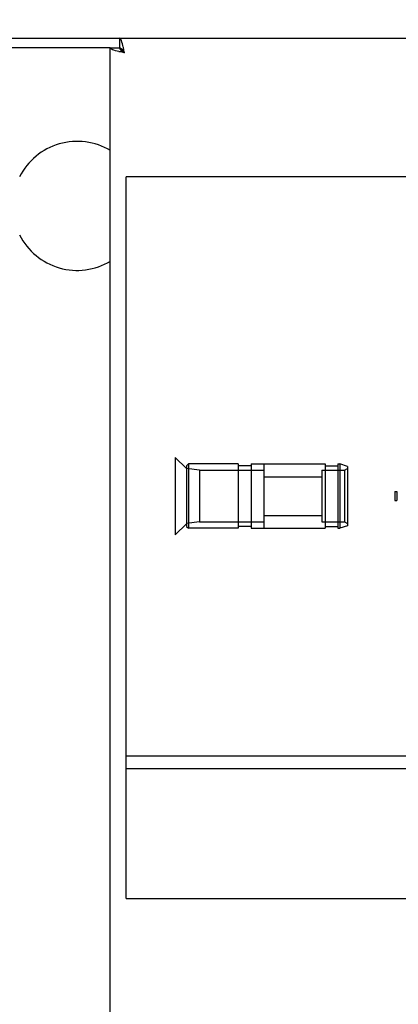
# Model space of a CAD drawing. Header units: millimetres. Extents: x -1 to 598, y -1 to 421.
# Tile 12 of 23: x 201 to 225, y 300 to 361. Entities that reach past the tile are written whole.
import ezdxf

# ---------------------------------------------------------------- set-up
doc = ezdxf.new("R2010")
doc.units = ezdxf.units.MM
doc.header["$LTSCALE"] = 32.67
doc.layers.get('0').update_dxf_attribs({"linetype": 'CONTINUOUS'})
doc.layers.add('02___PRT_ALL_AXES', color=7, linetype='CONTINUOUS')
doc.layers.add('ROUNDS', color=7, linetype='CONTINUOUS')
doc.styles.get("Standard").update_dxf_attribs({"font": 'txt', "width": 0.8})
doc.dimstyles.new('DIMSTYLE_1', dxfattribs={"dimtxt": 6.5, "dimasz": 3.5, "dimexe": 1, "dimexo": 0, "dimgap": 1.625, "dimtad": 1, "dimlfac": 2.5, "dimdsep": 46, "dimtxsty": 'STANDARD', "dimblk": '_FILLED', "dimblk1": '_FILLED', "dimblk2": '_FILLED', "dimcen": 0.09, "dimclrt": 5, "dimadec": 0, "dimazin": 0, "dimtp": 0.8, "dimtm": 0.8, "dimtfac": 1, "dimtofl": 0, "dimtmove": 0, "dimatfit": 3, "dimldrblk": '_FILLED', "dimfxl": 1, "dimtolj": 1, "dimarcsym": 0})
doc.dimstyles.new('DIMSTYLE_9', dxfattribs={"dimtxt": 6.5, "dimasz": 3.5, "dimexe": 1, "dimexo": 0, "dimgap": 1.625, "dimtad": 1, "dimlfac": 2.5, "dimdsep": 46, "dimtxsty": 'STANDARD', "dimblk": '_FILLED', "dimblk1": '_FILLED', "dimblk2": '_FILLED', "dimcen": 0.09, "dimclrt": 5, "dimadec": 0, "dimazin": 0, "dimtp": 0.01, "dimtm": 0.01, "dimtfac": 1, "dimtofl": 0, "dimtmove": 0, "dimatfit": 3, "dimldrblk": '_FILLED', "dimfxl": 1, "dimtolj": 1, "dimarcsym": 0})

# ---------------------------------------------------------------- blocks, each defined once
blk = doc.blocks.new('_FILLED')
at = {"color": 0, "linetype": 'BYBLOCK'}
blk.add_solid([(0, 0), (-1, 0.143), (-1, -0.143)], dxfattribs=at)
blk = doc.blocks.new('*D0')
at = {"color": 2, "linetype": 'CONTINUOUS'}
for p, q in [((200.132, 349.813), (200.132, 373.824)), ((414.932, 349.813), (414.932, 373.824)), ((200.132, 372.824), (307.532, 372.824)), ((414.932, 372.824), (307.532, 372.824))]:
    blk.add_line(p, q, dxfattribs=at)
at = {"color": 2, "linetype": 'CONTINUOUS', "xscale": 3.5, "yscale": 3.5, "zscale": 3.5, "rotation": 180}
blk.add_blockref('_FILLED', (200.132, 372.824), dxfattribs=at)
at = {"color": 2, "linetype": 'CONTINUOUS', "xscale": 3.5, "yscale": 3.5, "zscale": 3.5}
blk.add_blockref('_FILLED', (414.932, 372.824), dxfattribs=at)
at = {"color": 5, "linetype": 'CONTINUOUS', "insert": (307.532, 380.949), "char_height": 6.5, "width": 15.6, "attachment_point": 2, "line_spacing_factor": 0.9}
blk.add_mtext('537', dxfattribs=at)
blk = doc.blocks.new('*D21')
at = {"color": 2, "linetype": 'CONTINUOUS'}
for p, q in [((194.132, 301.813), (194.132, 386.088)), ((418.932, 355.913), (418.932, 386.088)), ((194.132, 385.088), (306.532, 385.088)), ((418.932, 385.088), (306.532, 385.088))]:
    blk.add_line(p, q, dxfattribs=at)
at = {"color": 2, "linetype": 'CONTINUOUS', "xscale": 3.5, "yscale": 3.5, "zscale": 3.5, "rotation": 180}
blk.add_blockref('_FILLED', (194.132, 385.088), dxfattribs=at)
at = {"color": 2, "linetype": 'CONTINUOUS', "xscale": 3.5, "yscale": 3.5, "zscale": 3.5}
blk.add_blockref('_FILLED', (418.932, 385.088), dxfattribs=at)
at = {"color": 5, "linetype": 'CONTINUOUS', "insert": (306.532, 393.213), "char_height": 6.5, "width": 15.6, "attachment_point": 2, "line_spacing_factor": 0.9}
blk.add_mtext('562', dxfattribs=at)

msp = doc.modelspace()

# ---------------------------------------------------------------- linework, layer by layer
at = {"color": 7, "linetype": 'CONTINUOUS'}
for p, q in [((207.5723, 360.2127), (207.5723, 359.6127)), ((206.9723, 359.6127), (207.5723, 359.6127)), ((207.9723, 306.8527), (207.9723, 351.6127)), ((407.9723, 351.6127), (207.9723, 351.6127)), ((224.6696, 332.0927), (224.6696, 331.5327)), ((224.7944, 332.0927), (224.7944, 331.5327)), ((207.9723, 315.6927), (230.8314, 315.6927)), ((230.2195, 314.8927), (207.9723, 314.8927)), ((207.9723, 306.8527), (407.9723, 306.8527))]:
    msp.add_line(p, q, dxfattribs=at)
at = {"color": 3, "linetype": 'CONTINUOUS'}
for p, q in [((207.5723, 360.2127), (408.8928, 360.2127)), ((206.9723, 244.0127), (206.9723, 359.6127)), ((207.6523, 359.4764), (207.6523, 359.5805))]:
    msp.add_line(p, q, dxfattribs=at)
at = {"color": 6, "linetype": 'CONTINUOUS'}
for p, q in [((211.0123, 334.2127), (211.0123, 329.4127)), ((211.7323, 333.5327), (211.0123, 334.2127)), ((211.7323, 333.6927), (211.8523, 333.8127)), ((211.7323, 333.6927), (211.7323, 329.9327)), ((212.5323, 333.4127), (211.7323, 333.5127)), ((211.8523, 333.8127), (211.8523, 329.8127)), ((214.9323, 333.8127), (211.8523, 333.8127)), ((214.9323, 333.8127), (214.9323, 329.8127)), ((215.7323, 333.6927), (214.9323, 333.6927)), ((215.7323, 333.8127), (215.7323, 329.8127)), ((215.7323, 333.8127), (220.3323, 333.8127)), ((216.5323, 333.8127), (216.5323, 329.8127)), ((220.3323, 333.8127), (220.3323, 329.8127)), ((220.3323, 333.6927), (221.1323, 333.6927)), ((221.1323, 333.8127), (221.1323, 329.8127)), ((221.1323, 333.8127), (221.2523, 333.8127)), ((221.2523, 333.8127), (221.2523, 329.8127)), ((221.7323, 333.6527), (221.2523, 333.8127)), ((221.5323, 333.4127), (221.7323, 333.5127)), ((221.7323, 333.6527), (221.7323, 329.9727)), ((212.5323, 333.4127), (212.5323, 330.2127)), ((212.5323, 333.4127), (216.5323, 333.4127)), ((216.5323, 333.0127), (220.1323, 333.0127)), ((220.1323, 333.4127), (220.1323, 330.2127)), ((220.1323, 333.4127), (221.5323, 333.4127)), ((221.5323, 333.4127), (221.5323, 330.2127)), ((224.6696, 332.0927), (224.7944, 332.0927)), ((224.6696, 331.5327), (224.7944, 331.5327)), ((216.5323, 330.6127), (220.1323, 330.6127)), ((211.7323, 330.0927), (211.0123, 329.4127)), ((212.5323, 330.2127), (211.7323, 330.1127)), ((211.7323, 329.9327), (211.8523, 329.8127)), ((214.9323, 329.8127), (211.8523, 329.8127)), ((212.5323, 330.2127), (216.5323, 330.2127)), ((215.7323, 329.9327), (214.9323, 329.9327)), ((215.7323, 329.8127), (220.3323, 329.8127)), ((220.1323, 330.2127), (221.5323, 330.2127)), ((220.3323, 329.9327), (221.1323, 329.9327)), ((221.1323, 329.8127), (221.2523, 329.8127)), ((221.7323, 329.9727), (221.2523, 329.8127)), ((221.5323, 330.2127), (221.7323, 330.1127))]:
    msp.add_line(p, q, dxfattribs=at)
at = {"color": 3, "linetype": 'CONTINUOUS'}
for centre, start, end in [((209.749, 369.0553), 256.979918, 257.308983), ((198.1297, 357.436), 12.691017, 13.020082)]:
    msp.add_arc(centre, 9.9195, start, end, dxfattribs=at)
for points in [[(207.7942, 359.6708), (207.7634, 359.8038), (207.7185, 359.9799), (207.6468, 360.16), (207.5947, 360.2127), (207.5723, 360.2127)], [(207.5142, 359.3908), (207.3812, 359.4216), (207.2051, 359.4665), (207.025, 359.5382), (206.9723, 359.5903), (206.9723, 359.6127)]]:
    msp.add_open_spline(points, degree=3, knots=[0, 0, 0, 0, 0.6829146, 0.8881702, 1, 1, 1, 1], dxfattribs=at)
for points in [[(207.8723, 359.3127), (207.7714, 359.3341), (207.6704, 359.3555), (207.5698, 359.3782)], [(207.8723, 359.3127), (207.8509, 359.4136), (207.8295, 359.5146), (207.8068, 359.6152)]]:
    msp.add_open_spline(points, degree=3, dxfattribs=at)
at = {"color": 7, "linetype": 'CONTINUOUS'}
for points in [[(207.8723, 359.3127), (207.8258, 359.3857), (207.7565, 359.5057), (207.6303, 359.6127), (207.5723, 359.6127)], [(207.8723, 359.3127), (207.7993, 359.3592), (207.6793, 359.4285), (207.5723, 359.5547), (207.5723, 359.6127)]]:
    msp.add_open_spline(points, degree=3, knots=[0, 0, 0, 0, 0.5991198, 1, 1, 1, 1], dxfattribs=at)
at = {"layer": '02___PRT_ALL_AXES', "color": 3, "linetype": 'CONTINUOUS'}
for start, end in [(58.959017, 153.256316), (206.743684, 301.040983)]:
    msp.add_arc((204.9323, 349.8127), 4, start, end, dxfattribs=at)
at = {"layer": 'ROUNDS', "color": 7, "linetype": 'CONTINUOUS'}
msp.add_line((194.1323, 360.2127), (207.5723, 360.2127), dxfattribs=at)
at = {"layer": 'ROUNDS', "color": 3, "linetype": 'CONTINUOUS'}
msp.add_line((206.9723, 359.6127), (194.1323, 359.6127), dxfattribs=at)

# ---------------------------------------------------------------- dimensions: what is measured, and where the dimension line sits
at = {"color": 2, "linetype": 'CONTINUOUS'}
for base, p1, p2, dimstyle, picture, middle in [((418.9323, 385.0876), (194.1323, 301.8127), (418.9323, 355.9127), 'DIMSTYLE_9', '*D21', (306.5323, 385.0876)), ((414.9323, 372.8241), (200.1323, 349.8127), (414.9323, 349.8127), 'DIMSTYLE_1', '*D0', (307.5323, 372.8241))]:
    dim = msp.add_linear_dim(base=base, p1=p1, p2=p2, dimstyle=dimstyle, dxfattribs=at)
    dim.commit()
    dim.dimension.update_dxf_attribs({"geometry": picture, "text_midpoint": middle, "dimtype": 160})

doc.saveas('drawing.dxf')
